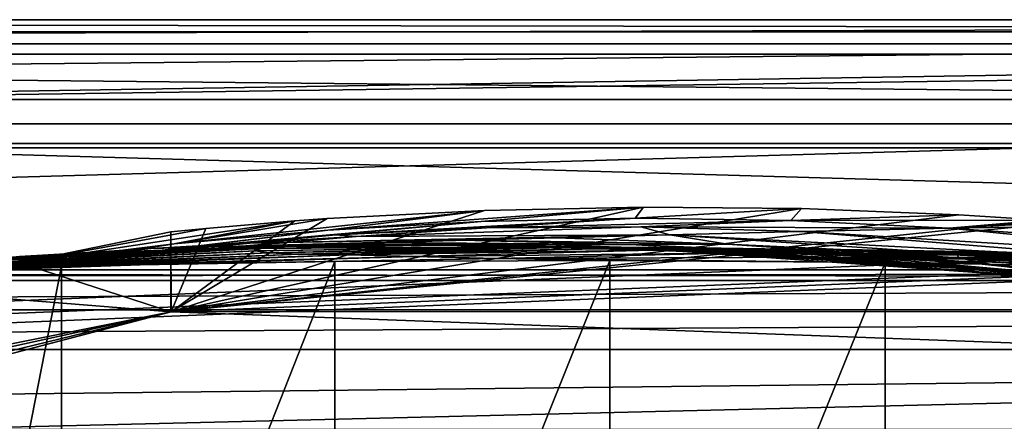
# Model space of a CAD drawing. Header units: metres. Extents: x -1004 to 0, y -708 to 0.
# Tile 82 of 119: x -550 to -427, y -50 to 0. Entities that reach past the tile are written whole.
import ezdxf

# ---------------------------------------------------------------- set-up
doc = ezdxf.new("R2010")
doc.units = ezdxf.units.M

msp = doc.modelspace()

# ---------------------------------------------------------------- linework, layer by layer
at = {"layer": 'top'}
for points in [[(-17.027203, -4.297202, 163.059692), (-987.0271, -4.297202, 163.059692), (-17.027203, -4.297202, 176.059937)], [(-987.0271, -4.297202, 163.059692), (-987.0271, -4.297202, 176.059692), (-17.027203, -4.297202, 176.059937)], [(-17.027203, -4.297202, 176.059937), (-987.0271, -4.297202, 176.059692), (-987.0271, -4.297202, 2050.059814)], [(-987.0271, -4.297202, 2063.059814), (-17.027203, -4.297202, 2063.059814), (-987.0271, -4.297202, 2050.059814)], [(-17.027203, -4.297202, 2063.059814), (-17.027203, -4.297202, 2050.059814), (-987.0271, -4.297202, 2050.059814)], [(-987.0271, -4.297202, 2050.059814), (-17.027203, -4.297202, 2050.059814), (-17.027203, -4.297202, 176.059937)], [(-17.027203, -4.297202, 2063.059814), (-987.0271, -4.297202, 2063.059814), (-51.027081, -31.297201, 2063.059814)], [(-51.027081, -31.297201, 2063.059814), (-987.0271, -4.297202, 2063.059814), (-953.0271, -31.297201, 2063.059814)], [(-17.027203, -4.297202, 163.059692), (-953.0271, -31.297201, 163.059692), (-987.0271, -4.297202, 163.059692)], [(-51.027081, -31.297201, 163.059692), (-953.0271, -31.297201, 163.059692), (-17.027203, -4.297202, 163.059692)], [(-452.685913, -23.648458, 664.123352), (-472.45047, -23.454731, 664.128479), (-531.481934, -36.547382, 663.785583)], [(-531.481934, -36.547382, 663.785583), (-472.45047, -23.454731, 664.128479), (-492.326813, -23.866177, 664.117676)], [(-432.993011, -24.427916, 664.102966), (-452.685913, -23.648458, 664.123352), (-531.481934, -36.547382, 663.785583)], [(-492.326813, -23.866177, 664.117676), (-511.996887, -24.894096, 664.090698), (-531.481934, -36.547382, 663.785583)], [(-531.481934, -36.547382, 663.785583), (-422.527161, -25.079533, 664.085876), (-432.993011, -24.427916, 664.102966)], [(-511.996887, -24.894096, 664.090698), (-492.326813, -23.866177, 664.117676), (-531.098572, -28.059938, 742.221619)], [(-531.098572, -28.059938, 742.221619), (-492.326813, -23.866177, 664.117676), (-511.913025, -26.337254, 742.094177)], [(-492.326813, -23.866177, 664.117676), (-472.45047, -23.454731, 664.128479), (-511.913025, -26.337254, 742.094177)], [(-511.913025, -26.337254, 742.094177), (-472.45047, -23.454731, 664.128479), (-492.744202, -25.268068, 741.974304)], [(-472.45047, -23.454731, 664.128479), (-473.478271, -24.863918, 741.869812), (-492.744202, -25.268068, 741.974304)], [(-472.45047, -23.454731, 664.128479), (-452.685913, -23.648458, 664.123352), (-473.478271, -24.863918, 741.869812)], [(-452.685913, -23.648458, 664.123352), (-454.001373, -25.136345, 741.78833), (-473.478271, -24.863918, 741.869812)], [(-452.685913, -23.648458, 664.123352), (-432.993011, -24.427916, 664.102966), (-454.001373, -25.136345, 741.78833)], [(-432.993011, -24.427916, 664.102966), (-422.527161, -25.079533, 664.085876), (-454.001373, -25.136345, 741.78833)], [(-527.157532, -26.128496, 664.055298), (-516.033081, -25.183533, 664.05658), (-550.414673, -30.424583, 742.348816)], [(-516.033081, -25.183533, 664.05658), (-531.098572, -28.059938, 742.221619), (-550.414673, -30.424583, 742.348816)], [(-511.996887, -24.894096, 664.090698), (-516.033081, -25.183533, 664.05658), (-531.481934, -36.547382, 663.785583)], [(-419.404327, -25.305992, 664.079956), (-422.527161, -25.079533, 664.085876), (-531.481934, -36.547382, 663.785583)], [(-531.481934, -36.547382, 663.785583), (-516.033081, -25.183533, 664.05658), (-527.157532, -26.128496, 664.055298)], [(-375.407898, -30.10355, 663.954346), (-419.404327, -25.305992, 664.079956), (-531.481934, -36.547382, 663.785583)], [(-516.033081, -25.183533, 664.05658), (-511.996887, -24.894096, 664.090698), (-531.098572, -28.059938, 742.221619)], [(-510.922699, -26.942339, 820.316162), (-529.597412, -28.513828, 820.513245), (-492.744202, -25.268068, 741.974304)], [(-529.597412, -28.513828, 820.513245), (-511.913025, -26.337254, 742.094177), (-492.744202, -25.268068, 741.974304)], [(-492.744202, -25.268068, 741.974304), (-473.478271, -24.863918, 741.869812), (-510.922699, -26.942339, 820.316162)], [(-473.478271, -24.863918, 741.869812), (-492.067596, -26.072529, 820.149414), (-510.922699, -26.942339, 820.316162)], [(-473.478271, -24.863918, 741.869812), (-454.001373, -25.136345, 741.78833), (-492.067596, -26.072529, 820.149414)], [(-454.001373, -25.136345, 741.78833), (-472.772339, -25.925011, 820.032776), (-492.067596, -26.072529, 820.149414)], [(-454.001373, -25.136345, 741.78833), (-434.199707, -26.096884, 741.737671), (-472.772339, -25.925011, 820.032776)], [(-454.001373, -25.136345, 741.78833), (-422.527161, -25.079533, 664.085876), (-434.199707, -26.096884, 741.737671)], [(-422.527161, -25.079533, 664.085876), (-419.404327, -25.305992, 664.079956), (-434.199707, -26.096884, 741.737671)], [(-434.199707, -26.096884, 741.737671), (-419.404327, -25.305992, 664.079956), (-413.478973, -25.77603, 664.051941)], [(-413.478973, -25.77603, 664.051941), (-375.408569, -30.106926, 664.052185), (-434.199707, -26.096884, 741.737671)], [(-527.157532, -26.128496, 664.055298), (-550.414673, -30.424583, 742.348816), (-531.5495, -26.561413, 664.05188)], [(-531.5495, -26.561413, 664.05188), (-550.414673, -30.424583, 742.348816), (-531.550537, -36.561653, 664.056519)], [(-531.098572, -28.059938, 742.221619), (-511.913025, -26.337254, 742.094177), (-548.351563, -30.766386, 820.720947)], [(-511.913025, -26.337254, 742.094177), (-529.597412, -28.513828, 820.513245), (-548.351563, -30.766386, 820.720947)], [(-508.362488, -27.12908, 898.876343), (-545.28009, -30.270796, 899.305359), (-510.922699, -26.942339, 820.316162)], [(-545.28009, -30.270796, 899.305359), (-529.597412, -28.513828, 820.513245), (-510.922699, -26.942339, 820.316162)], [(-531.5495, -26.561413, 664.05188), (-531.550537, -36.561653, 664.056519), (-531.481934, -36.547382, 663.785583)], [(-531.548218, -26.561152, 664.047119), (-527.157532, -26.128496, 664.055298), (-531.5495, -26.561413, 664.05188)], [(-531.548218, -26.561152, 664.047119), (-531.5495, -26.561413, 664.05188), (-531.481934, -36.547382, 663.785583)], [(-527.157532, -26.128496, 664.055298), (-531.548218, -26.561152, 664.047119), (-531.481934, -36.547382, 663.785583)], [(-469.145081, -26.930344, 898.740356), (-483.279053, -27.285646, 977.943909), (-522.334961, -27.974548, 978.032288)], [(-522.334961, -27.974548, 978.032288), (-508.362488, -27.12908, 898.876343), (-469.145081, -26.930344, 898.740356)], [(-510.922699, -26.942339, 820.316162), (-492.067596, -26.072529, 820.149414), (-508.362488, -27.12908, 898.876343)], [(-492.067596, -26.072529, 820.149414), (-472.772339, -25.925011, 820.032776), (-508.362488, -27.12908, 898.876343)], [(-508.362488, -27.12908, 898.876343), (-472.772339, -25.925011, 820.032776), (-469.145081, -26.930344, 898.740356)], [(-469.145081, -26.930344, 898.740356), (-461.91687, -28.080194, 978.12262), (-483.279053, -27.285646, 977.943909)], [(-472.772339, -25.925011, 820.032776), (-452.7771, -26.520391, 819.986023), (-469.145081, -26.930344, 898.740356)], [(-434.199707, -26.096884, 741.737671), (-452.7771, -26.520391, 819.986023), (-472.772339, -25.925011, 820.032776)], [(-469.145081, -26.930344, 898.740356), (-452.7771, -26.520391, 819.986023), (-409.649872, -30.02174, 820.180969)], [(-409.649872, -30.02174, 820.180969), (-424.878021, -29.861204, 899.148376), (-469.145081, -26.930344, 898.740356)], [(-424.878021, -29.861204, 899.148376), (-461.91687, -28.080194, 978.12262), (-469.145081, -26.930344, 898.740356)], [(-434.199707, -26.096884, 741.737671), (-393.167786, -30.128054, 741.759888), (-452.7771, -26.520391, 819.986023)], [(-452.7771, -26.520391, 819.986023), (-393.167786, -30.128054, 741.759888), (-409.649872, -30.02174, 820.180969)], [(-375.408569, -30.106926, 664.052185), (-393.167786, -30.128054, 741.759888), (-434.199707, -26.096884, 741.737671)], [(-533.978394, -28.64591, 1057.599854), (-570.586243, -32.38266, 1057.966797), (-522.334961, -27.974548, 978.032288)], [(-570.586243, -32.38266, 1057.966797), (-558.943481, -31.536816, 978.460144), (-522.334961, -27.974548, 978.032288)], [(-550.414673, -30.424583, 742.348816), (-531.098572, -28.059938, 742.221619), (-567.444946, -33.679401, 820.919495)], [(-531.098572, -28.059938, 742.221619), (-548.351563, -30.766386, 820.720947), (-567.444946, -33.679401, 820.919495)], [(-522.334961, -27.974548, 978.032288), (-558.943481, -31.536816, 978.460144), (-508.362488, -27.12908, 898.876343)], [(-558.943481, -31.536816, 978.460144), (-545.28009, -30.270796, 899.305359), (-508.362488, -27.12908, 898.876343)], [(-512.174133, -28.12541, 1217.638428), (-517.327515, -28.377766, 1297.931396), (-555.555237, -30.01231, 1297.98877)], [(-512.174133, -28.12541, 1217.638428), (-555.555237, -30.01231, 1297.98877), (-550.446899, -29.655293, 1217.726196)], [(-504.790924, -27.868296, 1137.478882), (-512.174133, -28.12541, 1217.638428), (-550.446899, -29.655293, 1217.726196)], [(-550.446899, -29.655293, 1217.726196), (-543.296143, -29.207056, 1137.55188), (-504.790924, -27.868296, 1137.478882)], [(-543.296143, -29.207056, 1137.55188), (-495.164978, -27.591631, 1057.543701), (-504.790924, -27.868296, 1137.478882)], [(-495.164978, -27.591631, 1057.543701), (-543.296143, -29.207056, 1137.55188), (-533.978394, -28.64591, 1057.599854)], [(-483.279053, -27.285646, 977.943909), (-495.164978, -27.591631, 1057.543701), (-533.978394, -28.64591, 1057.599854)], [(-483.279053, -27.285646, 977.943909), (-533.978394, -28.64591, 1057.599854), (-522.334961, -27.974548, 978.032288)], [(-517.327515, -28.377766, 1297.931396), (-498.106903, -28.220083, 1297.909912), (-520.238464, -28.642012, 1378.305664)], [(-498.106903, -28.220083, 1297.909912), (-482.750031, -28.400694, 1378.306641), (-520.238464, -28.642012, 1378.305664)], [(-492.445374, -28.145514, 1217.638794), (-517.327515, -28.377766, 1297.931396), (-512.174133, -28.12541, 1217.638428)], [(-498.106903, -28.220083, 1297.909912), (-517.327515, -28.377766, 1297.931396), (-492.445374, -28.145514, 1217.638794)], [(-484.378143, -28.128517, 1137.568115), (-512.174133, -28.12541, 1217.638428), (-504.790924, -27.868296, 1137.478882)], [(-484.378143, -28.128517, 1137.568115), (-492.445374, -28.145514, 1217.638794), (-512.174133, -28.12541, 1217.638428)], [(-504.790924, -27.868296, 1137.478882), (-495.164978, -27.591631, 1057.543701), (-474.113434, -28.127659, 1057.722778)], [(-474.113434, -28.127659, 1057.722778), (-484.378143, -28.128517, 1137.568115), (-504.790924, -27.868296, 1137.478882)], [(-498.106903, -28.220083, 1297.909912), (-492.445374, -28.145514, 1217.638794), (-472.179077, -28.69838, 1217.680054)], [(-482.750031, -28.400694, 1378.306641), (-498.106903, -28.220083, 1297.909912), (-478.806091, -28.503523, 1297.896118)], [(-478.806091, -28.503523, 1297.896118), (-498.106903, -28.220083, 1297.909912), (-472.179077, -28.69838, 1217.680054)], [(-461.91687, -28.080194, 978.12262), (-495.164978, -27.591631, 1057.543701), (-483.279053, -27.285646, 977.943909)], [(-495.164978, -27.591631, 1057.543701), (-461.91687, -28.080194, 978.12262), (-474.113434, -28.127659, 1057.722778)], [(-462.892578, -29.028557, 1137.770996), (-492.445374, -28.145514, 1217.638794), (-484.378143, -28.128517, 1137.568115)], [(-472.179077, -28.69838, 1217.680054), (-492.445374, -28.145514, 1217.638794), (-462.892578, -29.028557, 1137.770996)], [(-451.532196, -29.402475, 1058.087891), (-484.378143, -28.128517, 1137.568115), (-474.113434, -28.127659, 1057.722778)], [(-451.532196, -29.402475, 1058.087891), (-462.892578, -29.028557, 1137.770996), (-484.378143, -28.128517, 1137.568115)], [(-474.113434, -28.127659, 1057.722778), (-461.91687, -28.080194, 978.12262), (-438.846405, -29.666279, 978.500732)], [(-438.846405, -29.666279, 978.500732), (-451.532196, -29.402475, 1058.087891), (-474.113434, -28.127659, 1057.722778)], [(-461.91687, -28.080194, 978.12262), (-424.878021, -29.861204, 899.148376), (-438.846405, -29.666279, 978.500732)], [(-587.858459, -33.230473, 1217.874634), (-543.296143, -29.207056, 1137.55188), (-550.446899, -29.655293, 1217.726196)], [(-543.296143, -29.207056, 1137.55188), (-587.858459, -33.230473, 1217.874634), (-580.214172, -32.922432, 1137.810425)], [(-533.978394, -28.64591, 1057.599854), (-543.296143, -29.207056, 1137.55188), (-580.214172, -32.922432, 1137.810425)], [(-580.214172, -32.922432, 1137.810425), (-570.586243, -32.38266, 1057.966797), (-533.978394, -28.64591, 1057.599854)], [(-559.626038, -30.665686, 1458.603882), (-558.617615, -30.343277, 1378.304565), (-520.238464, -28.642012, 1378.305664)], [(-559.626038, -30.665686, 1458.603882), (-520.238464, -28.642012, 1378.305664), (-520.896423, -28.921398, 1458.728027)], [(-558.589294, -30.860767, 1538.892822), (-559.626038, -30.665686, 1458.603882), (-520.896423, -28.921398, 1458.728027)], [(-517.327515, -28.377766, 1297.931396), (-558.617615, -30.343277, 1378.304565), (-555.555237, -30.01231, 1297.98877)], [(-558.617615, -30.343277, 1378.304565), (-517.327515, -28.377766, 1297.931396), (-520.238464, -28.642012, 1378.305664)], [(-520.896423, -28.921398, 1458.728027), (-519.310974, -29.166855, 1539.137207), (-558.589294, -30.860767, 1538.892822)], [(-519.310974, -29.166855, 1539.137207), (-555.50647, -30.894201, 1619.12146), (-558.589294, -30.860767, 1538.892822)], [(-515.487915, -29.341103, 1619.466309), (-555.50647, -30.894201, 1619.12146), (-519.310974, -29.166855, 1539.137207)], [(-555.50647, -30.894201, 1619.12146), (-515.487915, -29.341103, 1619.466309), (-550.390137, -30.817196, 1699.218994)], [(-550.390137, -30.817196, 1699.218994), (-515.487915, -29.341103, 1619.466309), (-509.439392, -29.430811, 1699.626587)], [(-550.390137, -30.817196, 1699.218994), (-509.439392, -29.430811, 1699.626587), (-543.261963, -30.743803, 1779.113403)], [(-548.351563, -30.766386, 820.720947), (-529.597412, -28.513828, 820.513245), (-545.28009, -30.270796, 899.305359)], [(-509.439392, -29.430811, 1699.626587), (-501.185791, -29.622955, 1779.531006), (-543.261963, -30.743803, 1779.113403)], [(-482.750031, -28.400694, 1378.306641), (-483.994507, -28.398075, 1458.851196), (-520.896423, -28.921398, 1458.728027)], [(-520.896423, -28.921398, 1458.728027), (-483.994507, -28.398075, 1458.851196), (-519.310974, -29.166855, 1539.137207)], [(-520.238464, -28.642012, 1378.305664), (-482.750031, -28.400694, 1378.306641), (-520.896423, -28.921398, 1458.728027)], [(-483.994507, -28.398075, 1458.851196), (-482.535248, -28.50729, 1539.381592), (-519.310974, -29.166855, 1539.137207)], [(-519.310974, -29.166855, 1539.137207), (-482.535248, -28.50729, 1539.381592), (-515.487915, -29.341103, 1619.466309)], [(-482.535248, -28.50729, 1539.381592), (-478.380005, -28.676069, 1619.802368), (-515.487915, -29.341103, 1619.466309)], [(-515.487915, -29.341103, 1619.466309), (-478.380005, -28.676069, 1619.802368), (-509.439392, -29.430811, 1699.626587)], [(-509.439392, -29.430811, 1699.626587), (-478.380005, -28.676069, 1619.802368), (-471.539703, -28.830837, 1700.026245)], [(-501.185791, -29.622955, 1779.531006), (-509.439392, -29.430811, 1699.626587), (-471.539703, -28.830837, 1700.026245)], [(-462.02475, -29.204512, 1779.972534), (-501.185791, -29.622955, 1779.531006), (-471.539703, -28.830837, 1700.026245)], [(-490.714691, -29.880512, 1859.118652), (-501.185791, -29.622955, 1779.531006), (-462.02475, -29.204512, 1779.972534)], [(-449.856262, -29.737257, 1859.545288), (-490.714691, -29.880512, 1859.118652), (-462.02475, -29.204512, 1779.972534)], [(-466.493103, -28.571413, 1458.915405), (-483.994507, -28.398075, 1458.851196), (-464.484283, -28.814299, 1378.307007)], [(-464.484283, -28.814299, 1378.307007), (-483.994507, -28.398075, 1458.851196), (-482.750031, -28.400694, 1378.306641)], [(-483.994507, -28.398075, 1458.851196), (-466.493103, -28.571413, 1458.915405), (-482.535248, -28.50729, 1539.381592)], [(-464.484283, -28.814299, 1378.307007), (-482.750031, -28.400694, 1378.306641), (-459.428711, -29.220833, 1297.89209)], [(-459.428711, -29.220833, 1297.89209), (-482.750031, -28.400694, 1378.306641), (-478.806091, -28.503523, 1297.896118)], [(-478.380005, -28.676069, 1619.802368), (-482.535248, -28.50729, 1539.381592), (-465.434967, -28.537424, 1539.510132)], [(-482.535248, -28.50729, 1539.381592), (-466.493103, -28.571413, 1458.915405), (-465.434967, -28.537424, 1539.510132)], [(-478.806091, -28.503523, 1297.896118), (-472.179077, -28.69838, 1217.680054), (-459.428711, -29.220833, 1297.89209)], [(-465.434967, -28.537424, 1539.510132), (-461.316254, -28.64698, 1619.975708), (-478.380005, -28.676069, 1619.802368)], [(-478.380005, -28.676069, 1619.802368), (-461.316254, -28.64698, 1619.975708), (-471.539703, -28.830837, 1700.026245)], [(-472.179077, -28.69838, 1217.680054), (-430.055206, -31.32688, 1217.911133), (-459.428711, -29.220833, 1297.89209)], [(-430.055206, -31.32688, 1217.911133), (-472.179077, -28.69838, 1217.680054), (-416.712677, -32.638969, 1138.565186)], [(-472.179077, -28.69838, 1217.680054), (-462.892578, -29.028557, 1137.770996), (-416.712677, -32.638969, 1138.565186)], [(-471.539703, -28.830837, 1700.026245), (-461.316254, -28.64698, 1619.975708), (-445.099701, -28.820051, 1620.184814)], [(-406.456207, -29.448767, 1701.339111), (-471.539703, -28.830837, 1700.026245), (-445.099701, -28.820051, 1620.184814)], [(-462.02475, -29.204512, 1779.972534), (-471.539703, -28.830837, 1700.026245), (-406.456207, -29.448767, 1701.339111)], [(-465.434967, -28.537424, 1539.510132), (-466.493103, -28.571413, 1458.915405), (-449.53653, -29.038044, 1458.984985)], [(-466.493103, -28.571413, 1458.915405), (-446.498779, -29.577589, 1378.307495), (-449.53653, -29.038044, 1458.984985)], [(-446.498779, -29.577589, 1378.307495), (-466.493103, -28.571413, 1458.915405), (-464.484283, -28.814299, 1378.307007)], [(-449.53653, -29.038044, 1458.984985), (-449.069, -28.814716, 1539.658081), (-465.434967, -28.537424, 1539.510132)], [(-449.069, -28.814716, 1539.658081), (-461.316254, -28.64698, 1619.975708), (-465.434967, -28.537424, 1539.510132)], [(-446.498779, -29.577589, 1378.307495), (-464.484283, -28.814299, 1378.307007), (-439.996155, -30.350725, 1297.900146)], [(-439.996155, -30.350725, 1297.900146), (-464.484283, -28.814299, 1378.307007), (-459.428711, -29.220833, 1297.89209)], [(-401.780121, -34.028625, 1059.436401), (-462.892578, -29.028557, 1137.770996), (-451.532196, -29.402475, 1058.087891)], [(-416.712677, -32.638969, 1138.565186), (-462.892578, -29.028557, 1137.770996), (-401.780121, -34.028625, 1059.436401)], [(-406.456207, -29.448767, 1701.339111), (-400.750183, -29.583015, 1741.481201), (-462.02475, -29.204512, 1779.972534)], [(-400.750183, -29.583015, 1741.481201), (-393.93222, -29.823841, 1781.515381), (-462.02475, -29.204512, 1779.972534)], [(-462.02475, -29.204512, 1779.972534), (-393.93222, -29.823841, 1781.515381), (-449.856262, -29.737257, 1859.545288)], [(-461.316254, -28.64698, 1619.975708), (-449.069, -28.814716, 1539.658081), (-445.099701, -28.820051, 1620.184814)], [(-459.428711, -29.220833, 1297.89209), (-430.055206, -31.32688, 1217.911133), (-439.996155, -30.350725, 1297.900146)], [(-387.575012, -35.048721, 979.913208), (-401.780121, -34.028625, 1059.436401), (-451.532196, -29.402475, 1058.087891)], [(-387.575012, -35.048721, 979.913208), (-451.532196, -29.402475, 1058.087891), (-438.846405, -29.666279, 978.500732)], [(-433.004669, -29.80409, 1459.063232), (-449.069, -28.814716, 1539.658081), (-449.53653, -29.038044, 1458.984985)], [(-449.53653, -29.038044, 1458.984985), (-446.498779, -29.577589, 1378.307495), (-428.737244, -30.685825, 1378.307861)], [(-428.737244, -30.685825, 1378.307861), (-433.004669, -29.80409, 1459.063232), (-449.53653, -29.038044, 1458.984985)], [(-445.099701, -28.820051, 1620.184814), (-449.069, -28.814716, 1539.658081), (-433.27121, -29.349794, 1539.839844)], [(-449.069, -28.814716, 1539.658081), (-433.004669, -29.80409, 1459.063232), (-433.27121, -29.349794, 1539.839844)], [(-411.026031, -29.51338, 1661.117188), (-406.456207, -29.448767, 1701.339111), (-445.099701, -28.820051, 1620.184814)], [(-433.27121, -29.349794, 1539.839844), (-429.536102, -29.198879, 1620.460327), (-445.099701, -28.820051, 1620.184814)], [(-429.536102, -29.198879, 1620.460327), (-411.026031, -29.51338, 1661.117188), (-445.099701, -28.820051, 1620.184814)], [(-429.536102, -29.198879, 1620.460327), (-433.27121, -29.349794, 1539.839844), (-417.875397, -30.153278, 1540.06958)], [(-433.27121, -29.349794, 1539.839844), (-433.004669, -29.80409, 1459.063232), (-416.777435, -30.875675, 1459.153198)], [(-417.875397, -30.153278, 1540.06958), (-433.27121, -29.349794, 1539.839844), (-416.777435, -30.875675, 1459.153198)], [(-411.026031, -29.51338, 1661.117188), (-429.536102, -29.198879, 1620.460327), (-414.431183, -29.78706, 1620.833008)], [(-414.431183, -29.78706, 1620.833008), (-429.536102, -29.198879, 1620.460327), (-417.875397, -30.153278, 1540.06958)], [(-578.530212, -32.142326, 1858.454956), (-586.527283, -32.652935, 1778.727539), (-543.261963, -30.743803, 1779.113403)], [(-543.261963, -30.743803, 1779.113403), (-586.527283, -32.652935, 1778.727539), (-550.390137, -30.817196, 1699.218994)], [(-548.351563, -30.766386, 820.720947), (-545.28009, -30.270796, 899.305359), (-582.650757, -36.168266, 899.776184)], [(-582.650757, -36.168266, 899.776184), (-545.28009, -30.270796, 899.305359), (-577.246338, -34.333977, 978.705688)], [(-567.444946, -33.679401, 820.919495), (-548.351563, -30.766386, 820.720947), (-582.650757, -36.168266, 899.776184)], [(-534.104248, -30.651379, 1858.760254), (-545.201599, -30.85894, 1929.701294), (-578.530212, -32.142326, 1858.454956)], [(-534.104248, -30.651379, 1858.760254), (-578.530212, -32.142326, 1858.454956), (-543.261963, -30.743803, 1779.113403)], [(-545.28009, -30.270796, 899.305359), (-558.943481, -31.536816, 978.460144), (-577.246338, -34.333977, 978.705688)], [(-550.414673, -30.424583, 742.348816), (-567.444946, -33.679401, 820.919495), (-531.550537, -36.561653, 664.056519)], [(-545.201599, -30.85894, 1929.701294), (-511.027527, -30.280046, 1934.475342), (-545.208801, -117.028526, 1979.450073)], [(-545.208801, -117.028526, 1979.450073), (-511.027527, -30.280046, 1934.475342), (-511.031982, -115.911087, 1983.91394)], [(-511.027527, -30.280046, 1934.475342), (-545.201599, -30.85894, 1929.701294), (-534.104248, -30.651379, 1858.760254)], [(-543.261963, -30.743803, 1779.113403), (-501.185791, -29.622955, 1779.531006), (-534.104248, -30.651379, 1858.760254)], [(-501.185791, -29.622955, 1779.531006), (-490.714691, -29.880512, 1859.118652), (-534.104248, -30.651379, 1858.760254)], [(-490.714691, -29.880512, 1859.118652), (-511.027527, -30.280046, 1934.475342), (-534.104248, -30.651379, 1858.760254)], [(-531.481934, -36.547382, 663.785583), (-338.864685, -36.52253, 663.786255), (-375.407898, -30.10355, 663.954346)], [(-511.027527, -30.280046, 1934.475342), (-476.663605, -30.13868, 1937.437134), (-511.031982, -115.911087, 1983.91394)], [(-511.031982, -115.911087, 1983.91394), (-476.663605, -30.13868, 1937.437134), (-476.665222, -115.545601, 1986.746826)], [(-476.663605, -30.13868, 1937.437134), (-511.027527, -30.280046, 1934.475342), (-490.714691, -29.880512, 1859.118652)], [(-442.203827, -30.387955, 1938.549316), (-490.714691, -29.880512, 1859.118652), (-449.856262, -29.737257, 1859.545288)], [(-442.203827, -30.387955, 1938.549316), (-476.663605, -30.13868, 1937.437134), (-490.714691, -29.880512, 1859.118652)], [(-476.663605, -30.13868, 1937.437134), (-442.203827, -30.387955, 1938.549316), (-476.665222, -115.545601, 1986.746826)], [(-476.665222, -115.545601, 1986.746826), (-442.203827, -30.387955, 1938.549316), (-442.20282, -115.934677, 1987.939697)], [(-393.93222, -29.823841, 1781.515381), (-386.014496, -30.178612, 1821.405762), (-449.856262, -29.737257, 1859.545288)], [(-449.856262, -29.737257, 1859.545288), (-386.014496, -30.178612, 1821.405762), (-377.005798, -30.698009, 1861.108276)], [(-407.739441, -30.962299, 1937.771973), (-449.856262, -29.737257, 1859.545288), (-377.005798, -30.698009, 1861.108276)], [(-407.739441, -30.962299, 1937.771973), (-442.203827, -30.387955, 1938.549316), (-449.856262, -29.737257, 1859.545288)], [(-420.531555, -31.870552, 1297.922729), (-446.498779, -29.577589, 1378.307495), (-439.996155, -30.350725, 1297.900146)], [(-446.498779, -29.577589, 1378.307495), (-420.531555, -31.870552, 1297.922729), (-428.737244, -30.685825, 1378.307861)], [(-442.203827, -30.387955, 1938.549316), (-407.739441, -30.962299, 1937.771973), (-442.20282, -115.934677, 1987.939697)], [(-430.055206, -31.32688, 1217.911133), (-420.531555, -31.870552, 1297.922729), (-439.996155, -30.350725, 1297.900146)], [(-374.189117, -35.837475, 900.274048), (-387.575012, -35.048721, 979.913208), (-438.846405, -29.666279, 978.500732)], [(-438.846405, -29.666279, 978.500732), (-424.878021, -29.861204, 899.148376), (-374.189117, -35.837475, 900.274048)], [(-433.004669, -29.80409, 1459.063232), (-411.143311, -32.13427, 1378.308228), (-416.777435, -30.875675, 1459.153198)], [(-428.737244, -30.685825, 1378.307861), (-411.143311, -32.13427, 1378.308228), (-433.004669, -29.80409, 1459.063232)], [(-420.531555, -31.870552, 1297.922729), (-401.058075, -33.75766, 1297.962158), (-428.737244, -30.685825, 1378.307861)], [(-401.058075, -33.75766, 1297.962158), (-411.143311, -32.13427, 1378.308228), (-428.737244, -30.685825, 1378.307861)], [(-51.027081, -31.297201, 2063.059814), (-953.0271, -31.297201, 2063.059814), (-56.027115, -32.636967, 2063.059814)], [(-953.0271, -31.297201, 2063.059814), (-948.0271, -32.636948, 2063.059814), (-56.027115, -32.636967, 2063.059814)], [(-953.0271, -31.297201, 163.059692), (-51.027081, -31.297201, 163.059692), (-948.0271, -32.636948, 163.059692)], [(-51.027081, -31.297201, 163.059692), (-56.027115, -32.636967, 163.059692), (-948.0271, -32.636948, 163.059692)], [(-592.577087, -33.082756, 1698.821655), (-555.50647, -30.894201, 1619.12146), (-550.390137, -30.817196, 1699.218994)], [(-586.527283, -32.652935, 1778.727539), (-592.577087, -33.082756, 1698.821655), (-550.390137, -30.817196, 1699.218994)], [(-545.201599, -30.85894, 1929.701294), (-562.167419, -31.322283, 1926.885376), (-578.530212, -32.142326, 1858.454956)], [(-562.167419, -31.322283, 1926.885376), (-545.201599, -30.85894, 1929.701294), (-562.205627, -117.457336, 1976.609497)], [(-562.205627, -117.457336, 1976.609497), (-545.201599, -30.85894, 1929.701294), (-545.208801, -117.028526, 1979.450073)], [(-442.20282, -115.934677, 1987.939697), (-407.739441, -30.962299, 1937.771973), (-407.739441, -117.07737, 1987.490601)], [(-416.712677, -32.638969, 1138.565186), (-367.72348, -38.210056, 1139.887451), (-430.055206, -31.32688, 1217.911133)], [(-367.72348, -38.210056, 1139.887451), (-386.564911, -35.693794, 1218.36853), (-430.055206, -31.32688, 1217.911133)], [(-430.055206, -31.32688, 1217.911133), (-386.564911, -35.693794, 1218.36853), (-420.531555, -31.870552, 1297.922729)], [(-56.027115, -32.636967, 2063.059814), (-948.0271, -32.636948, 2063.059814), (-944.366821, -36.297203, 2063.059814)], [(-948.0271, -32.636948, 163.059692), (-56.027115, -32.636967, 163.059692), (-944.366821, -36.297203, 163.059692)], [(-56.027115, -32.636967, 2063.059814), (-944.366821, -36.297203, 2063.059814), (-59.687374, -36.297272, 2063.059814)], [(-56.027115, -32.636967, 163.059692), (-59.687374, -36.297272, 163.059692), (-944.366821, -36.297203, 163.059692)], [(-531.550537, -36.561653, 664.056519), (-567.444946, -33.679401, 820.919495), (-559.799133, -42.260258, 784.561279)], [(-944.366821, -36.297203, 2063.059814), (-943.0271, -41.297203, 2063.059814), (-59.687374, -36.297272, 2063.059814)], [(-944.366821, -36.297203, 163.059692), (-59.687374, -36.297272, 163.059692), (-943.0271, -41.297203, 163.059692)], [(-59.687374, -36.297272, 2063.059814), (-943.0271, -41.297203, 2063.059814), (-61.027081, -41.297325, 2063.059814)], [(-59.687374, -36.297272, 163.059692), (-61.027081, -41.297325, 163.059692), (-943.0271, -41.297203, 163.059692)], [(-595.075806, -52.034935, 663.380066), (-303.672577, -44.981171, 663.564758), (-531.481934, -36.547382, 663.785583)], [(-595.075806, -52.034935, 663.380066), (-531.481934, -36.547382, 663.785583), (-563.380371, -44.920795, 664.056458)], [(-563.380371, -44.920795, 664.056458), (-531.550537, -36.561653, 664.056519), (-589.51355, -49.244396, 784.627014)], [(-531.550537, -36.561653, 664.056519), (-559.799133, -42.260258, 784.561279), (-589.51355, -49.244396, 784.627014)], [(-531.481934, -36.547382, 663.785583), (-531.550537, -36.561653, 664.056519), (-563.380371, -44.920795, 664.056458)], [(-303.672577, -44.981171, 663.564758), (-338.864685, -36.52253, 663.786255), (-531.481934, -36.547382, 663.785583)], [(-943.0271, -41.297203, 2063.059814), (-943.0271, -51.297203, 2063.059814), (-61.027081, -41.297325, 2063.059814)], [(-943.0271, -41.297203, 163.059692), (-61.027081, -41.297325, 163.059692), (-943.0271, -51.297203, 163.059692)], [(-61.027081, -41.297325, 2063.059814), (-943.0271, -51.297203, 2063.059814), (-61.026958, -51.297203, 2063.059814)], [(-61.027081, -41.297325, 163.059692), (-61.026958, -51.297203, 163.059692), (-943.0271, -51.297203, 163.059692)], [(-269.478577, -55.455761, 663.290466), (-303.672577, -44.981171, 663.564758), (-595.075806, -52.034935, 663.380066)]]:
    msp.add_3dface(points, dxfattribs=at)
at = {"layer": 'top0123410'}
for points in [[(-1004.024658, -0.027127, 2050.999756), (-0.024684, -0.027127, 2050.999756), (-988.024658, -16.027126, 2050.999756)], [(-1001.024658, -3.027127, 2110.919678), (-0.024684, -0.027127, 2110.919678), (-1004.024658, -0.027127, 2110.919678)], [(-0.024684, -0.027127, 2110.919678), (-0.024684, -0.027127, 2050.999756), (-1004.024658, -0.027127, 2110.919678)], [(-0.024684, -0.027127, 2050.999756), (-1004.024658, -0.027127, 2050.999756), (-1004.024658, -0.027127, 2110.919678)], [(-1001.024658, -3.027127, 2110.919678), (-3.024684, -3.027127, 2110.919678), (-0.024684, -0.027127, 2110.919678)], [(-988.024658, -16.027126, 2050.999756), (-0.024684, -0.027127, 2050.999756), (-16.024683, -16.027126, 2050.999756)], [(-991.024658, -13.027127, 2053.855713), (-13.024684, -13.027127, 2053.855713), (-1001.024658, -3.027127, 2053.855713)], [(-1001.024658, -3.027127, 2053.855713), (-13.024684, -13.027127, 2053.855713), (-3.024684, -3.027127, 2053.855713)], [(-1001.024658, -3.027127, 2110.919678), (-1001.024658, -3.027127, 2053.855713), (-3.024684, -3.027127, 2110.919678)], [(-1001.024658, -3.027127, 2053.855713), (-3.024684, -3.027127, 2053.855713), (-3.024684, -3.027127, 2110.919678)], [(-991.024658, -13.027127, 2065.279785), (-952.32666, -51.725147, 2065.279785), (-13.024684, -13.027127, 2065.279785)], [(-13.024684, -13.027127, 2065.279785), (-13.024684, -13.027127, 2053.855713), (-991.024658, -13.027127, 2065.279785)], [(-13.024684, -13.027127, 2053.855713), (-991.024658, -13.027127, 2053.855713), (-991.024658, -13.027127, 2065.279785)], [(-952.32666, -51.725147, 2065.279785), (-51.722702, -51.725147, 2065.279785), (-13.024684, -13.027127, 2065.279785)], [(-16.024683, -16.027126, 2050.999756), (-16.024683, -16.027126, 2063.023682), (-988.024658, -16.027126, 2050.999756)], [(-16.024683, -16.027126, 2063.023682), (-988.024658, -16.027126, 2063.023682), (-988.024658, -16.027126, 2050.999756)], [(-988.024658, -16.027126, 2063.023682), (-16.024683, -16.027126, 2063.023682), (-949.855835, -54.196003, 2063.023682)], [(-949.855835, -54.196003, 2063.023682), (-16.024683, -16.027126, 2063.023682), (-54.193558, -54.196003, 2063.023682)]]:
    msp.add_3dface(points, dxfattribs=at)
at = {"layer": 'top0123459'}
for points in [[(0, 0), (-994.049377, -10), (-1004.049377, 0)], [(-1002.522156, -1.527202, 175), (-1.527202, -1.527202, 175), (-1004.049377, 0)], [(-1.527202, -1.527202, 175), (0, 0), (-1004.049377, 0)], [(-10, -10), (-994.049377, -10), (0, 0)], [(-1002.522156, -1.527202, 175), (-980.601746, -15.487401, 175), (-1.527202, -1.527202, 175)], [(-980.601746, -15.487401, 175), (-23.447599, -15.487401, 175), (-1.527202, -1.527202, 175)], [(-994.049377, -10, 90), (-994.049377, -10), (-10, -10, 90)], [(-994.049377, -10), (-10, -10), (-10, -10, 90)], [(-10, -10, 90), (-787.024658, -653.266907, 90), (-994.049377, -10, 90)], [(-217.024689, -653.266907, 90), (-787.024658, -653.266907, 90), (-10, -10, 90)], [(-980.601746, -15.487401, 163.059708), (-936.825439, -52.298347, 163.059708), (-23.447599, -15.487401, 163.059708)], [(-980.601746, -15.487401, 163.059708), (-23.447599, -15.487401, 163.059708), (-980.601746, -15.487401, 175)], [(-23.447599, -15.487401, 163.059708), (-23.447599, -15.487401, 175), (-980.601746, -15.487401, 175)], [(-936.825439, -52.298347, 163.059708), (-67.223724, -52.298347, 163.059708), (-23.447599, -15.487401, 163.059708)]]:
    msp.add_3dface(points, dxfattribs=at)

doc.saveas('drawing.dxf')
